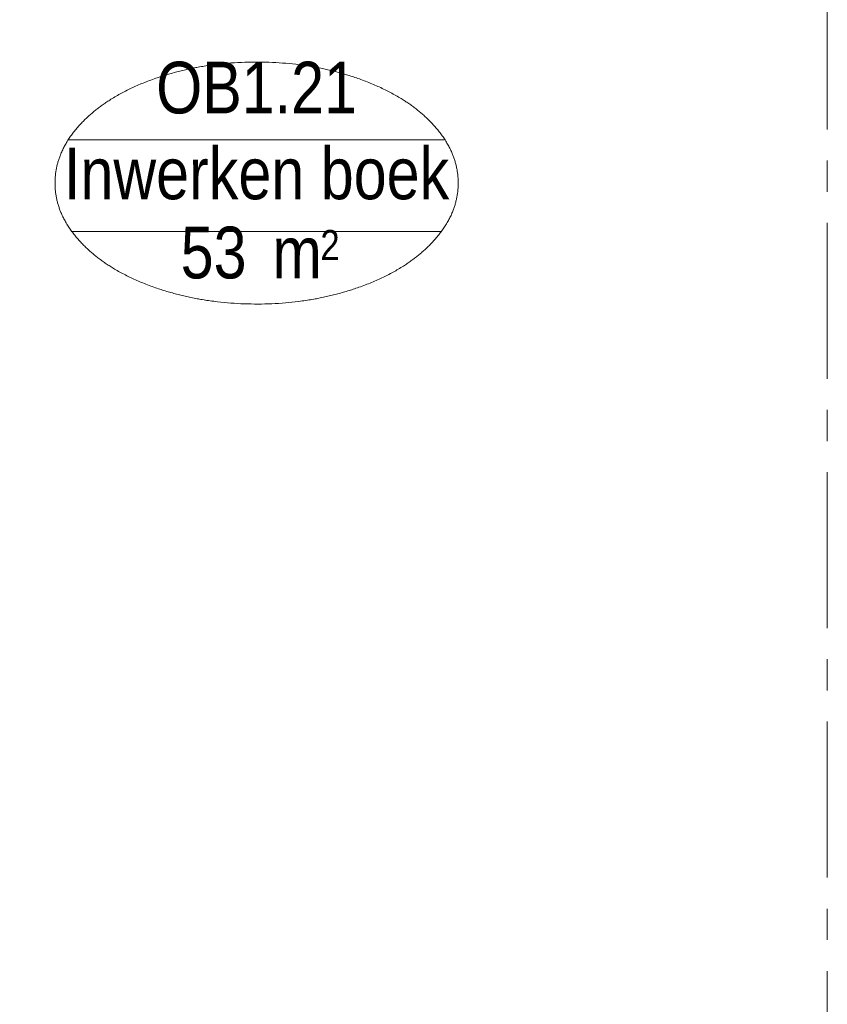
# Model space of a CAD drawing. Header units: millimetres. Extents: x 274611 to 749520, y 175257 to 298905.
# Tile 184 of 251: x 736560 to 739151, y 194182 to 197340. Entities that reach past the tile are written whole.
import ezdxf
from ezdxf.enums import TextEntityAlignment as Align

# ---------------------------------------------------------------- set-up
doc = ezdxf.new("R2010")
doc.units = ezdxf.units.MM
doc.header["$LTSCALE"] = 400
doc.linetypes.add('CENTER', pattern=[2, 1.25, -0.25, 0.25, -0.25])
doc.layers.add('Ruimtenummers', color=5, linetype='Continuous', lineweight=25)
doc.layers.add('stramien', color=1, linetype='CENTER')
doc.styles.add('Arial Narrow', font='ARIALN.TTF', dxfattribs={"height": 222.25})

# ---------------------------------------------------------------- blocks, each defined once
blk = doc.blocks.new('Ruimtenummer UV 50')
at = {"layer": 'Ruimtenummers', "color": 8, "lineweight": 5}
for p, q in [((602.2, 156.5), (-602.3, 156.5)), ((594.7, -137.5), (-594.8, -137.5))]:
    blk.add_line(p, q, dxfattribs=at)
blk.add_open_spline([(-323.4, 353.8), (-173.3, 405.8), (173.3, 405.8), (323.4, 353.8), (473.5, 301.8), (560.1, 211.8), (646.8, 121.7), (646.8, 17.7), (646.8, -86.3), (560.1, -176.3), (473.5, -266.4), (323.4, -318.4), (173.3, -370.4), (-173.3, -370.4), (-323.4, -318.4), (-473.5, -266.4), (-560.2, -176.3), (-646.8, -86.3), (-646.8, 17.7), (-646.8, 121.7), (-560.2, 211.8), (-473.5, 301.8), (-323.4, 353.8)], degree=2, knots=[0, 0, 0, 0.09962, 0.19924, 0.19924, 0.283607, 0.283607, 0.349619, 0.349619, 0.415638, 0.415638, 0.5, 0.5, 0.59962, 0.69924, 0.69924, 0.783607, 0.783607, 0.849619, 0.849619, 0.915638, 0.915638, 1, 1, 1], dxfattribs=at)
at = {"layer": 'Ruimtenummers', "attachment_point": 2, "style": 'Arial Narrow'}
for s, insert, char_height in [(' 2', (220.1, -132.8), 96.8), (' m', (103.6, -122.2), 165.95)]:
    blk.add_mtext(s, dxfattribs=dict(at, insert=insert, char_height=char_height))
at = {"layer": 'Ruimtenummers', "style": 'Arial Narrow'}
for tag, p in [('Nummer', (0, 406.9)), ('Naam', (0, 131.7)), ('Oppervlak', (-137.9, -122.2))]:
    blk.add_attdef(tag, text='', height=165.9, dxfattribs=at).set_placement(p, align=Align.TOP_CENTER)

msp = doc.modelspace()

# ---------------------------------------------------------------- linework, layer by layer
at = {"layer": 'stramien', "lineweight": 0}
msp.add_line((739151.28989, 191388.74408), (739151.28989, 223634.37794), dxfattribs=at)

# ---------------------------------------------------------------- block references
at = {"layer": 'Ruimtenummers'}
msp.add_blockref('Ruimtenummer UV 50', (737320.23053, 196798.74408), dxfattribs=at).add_auto_attribs({'Nummer': 'OB1.21', 'Naam': 'Inwerken boek', 'Oppervlak': '53'})

doc.saveas('drawing.dxf')
